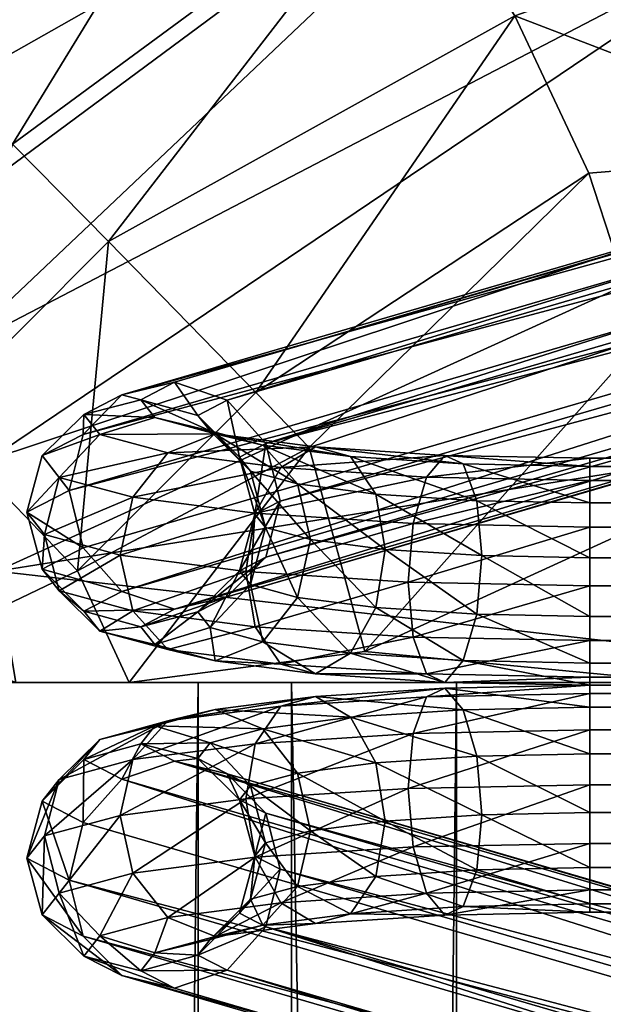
# Model space of a CAD drawing. Header units: inches. Extents: x 0 to 82.5, y -88 to 0.
# Tile 228 of 256: x 59.2 to 60.5, y -25.5 to -23.3. Entities that reach past the tile are written whole.
import ezdxf

# ---------------------------------------------------------------- set-up
doc = ezdxf.new("R2010")
doc.units = ezdxf.units.IN
doc.header["$MEASUREMENT"] = 0
doc.layers.add('AFUCH-3-BSPT', color=4, linetype='Continuous')
doc.layers.add('AFUCH-3-STUP', color=5, linetype='Continuous')

msp = doc.modelspace()

# ---------------------------------------------------------------- meshes
at = {"layer": 'AFUCH-3-BSPT'}
mesh = msp.add_polyface(dxfattribs=at)
corners = [(60.4446, -24.5696, 0.3724), (80.8263, -24.6896, 0.4209), (60.4446, -24.6896, 0.4209), (60.4446, -24.4414, 0.3904), (80.8263, -24.5696, 0.3724), (60.4446, -24.3395, 0.4701), (80.8263, -24.4414, 0.3904), (60.4446, -24.291, 0.59), (80.8263, -24.3395, 0.4701), (60.4446, -24.309, 0.7182), (80.8263, -24.291, 0.59), (60.4446, -24.3887, 0.8202), (80.8263, -24.309, 0.7182), (60.4446, -24.5086, 0.8686), (80.8263, -24.3887, 0.8202), (60.4446, -24.6368, 0.8506), (80.8263, -24.5086, 0.8686), (60.4446, -24.7388, 0.771), (80.8263, -24.6368, 0.8506), (60.4446, -24.7872, 0.651), (80.8263, -24.7388, 0.771), (60.4446, -24.7692, 0.5228), (80.8263, -24.7872, 0.651), (80.8263, -24.7692, 0.5228), (60.2083, -24.5039, 0.9074), (60.1975, -24.3837, 0.8607), (64.4533, -23.0168, 13.0186), (59.7361, -24.259, 1.8758), (64.4234, -22.8909, 13.0186), (59.767, -24.3847, 1.8782), (64.4106, -23.1428, 13.0186), (59.7361, -24.5072, 1.9063), (64.3068, -23.235, 13.0186), (59.6517, -24.5937, 1.9524), (64.1696, -23.2687, 13.0186), (59.5363, -24.6211, 2.0043), (64.0358, -23.235, 13.0186), (59.421, -24.582, 2.048), (63.9414, -23.1428, 13.0186), (59.3365, -24.4868, 2.0719), (59.3056, -24.3612, 2.0694), (64.329, -22.7987, 13.0186), (59.6517, -24.1639, 1.8996), (64.1952, -22.7649, 13.0186), (59.5363, -24.1248, 1.9434), (64.058, -22.7987, 13.0186), (59.421, -24.1522, 1.9952), (63.9542, -22.8909, 13.0186), (59.3365, -24.2387, 2.0414), (63.9115, -23.0168, 13.0186)]
mesh.append_faces([[corners[k] for k in face] for face in [(0, 1, 2), (3, 4, 0), (5, 6, 3), (11, 12, 9), (13, 14, 11), (15, 16, 13), (17, 18, 15), (2, 23, 21), (26, 27, 28), (30, 29, 26), (32, 31, 30), (34, 33, 32), (36, 35, 34), (38, 37, 36), (27, 41, 28)]], dxfattribs={"vtx0": -1})
mesh.append_faces([[corners[k] for k in face] for face in [(35, 33, 34), (37, 35, 36), (26, 47, 30), (28, 45, 26), (49, 30, 47), (38, 32, 49)]], dxfattribs={"vtx0": -1, "vtx1": -1})
mesh.append_faces([[corners[k] for k in face] for face in [(7, 8, 5), (9, 10, 7), (19, 20, 17), (21, 22, 19)]], dxfattribs={"vtx0": -1, "vtx2": -1})
mesh.append_faces([[corners[k] for k in face] for face in [(13, 24, 15), (11, 25, 13), (29, 27, 26), (31, 29, 30), (33, 31, 32), (39, 37, 38), (42, 41, 27), (48, 47, 46), (40, 49, 48), (41, 43, 28), (36, 34, 38)]], dxfattribs={"vtx1": -1})
mesh.append_faces([[corners[k] for k in face] for face in [(44, 43, 42), (46, 45, 44), (45, 47, 26), (43, 45, 28), (32, 30, 49), (34, 32, 38)]], dxfattribs={"vtx1": -1, "vtx2": -1})
mesh.append_faces([[corners[k] for k in face] for face in [(40, 39, 38), (43, 41, 42), (45, 43, 44), (47, 45, 46), (49, 47, 48), (38, 49, 40)]], dxfattribs={"vtx2": -1})
mesh = msp.add_polyface(dxfattribs=at)
corners = [(80.8263, -24.5086, 0.8686), (81.0627, -24.5039, 0.9074), (80.8263, -24.3887, 0.8202), (80.8263, -24.5696, 0.3724), (80.8263, -24.6896, 0.4209), (60.4446, -24.5696, 0.3724), (80.8263, -24.4414, 0.3904), (60.4446, -24.4414, 0.3904), (80.8263, -24.3395, 0.4701), (60.4446, -24.3395, 0.4701), (80.8263, -24.291, 0.59), (60.4446, -24.291, 0.59), (80.8263, -24.309, 0.7182), (60.4446, -24.309, 0.7182), (60.4446, -24.3887, 0.8202), (60.4446, -24.5086, 0.8686), (80.8263, -24.6368, 0.8506), (60.4446, -24.6368, 0.8506), (80.8263, -24.7388, 0.771), (60.4446, -24.7388, 0.771), (80.8263, -24.7872, 0.651), (60.4446, -24.7872, 0.651), (80.8263, -24.7692, 0.5228), (60.4446, -24.7692, 0.5228), (60.4446, -24.6896, 0.4209), (81.9653, -24.3612, 2.0694), (77.3294, -23.1428, 13.0186), (81.9344, -24.4868, 2.0719), (77.3593, -23.0168, 13.0186), (81.9344, -24.2387, 2.0414), (77.3166, -22.8909, 13.0186), (81.8499, -24.1522, 1.9953), (77.2127, -22.7987, 13.0186), (81.7346, -24.1248, 1.9434), (77.0755, -22.7649, 13.0186), (81.6192, -24.1639, 1.8996), (76.9418, -22.7987, 13.0186), (81.5348, -24.259, 1.8758), (76.8473, -22.8909, 13.0186), (76.8174, -23.0168, 13.0186), (81.8499, -24.582, 2.048), (77.2349, -23.235, 13.0186), (81.7346, -24.6211, 2.0043), (77.1012, -23.2687, 13.0186), (81.6192, -24.5937, 1.9524), (76.964, -23.235, 13.0186), (81.5348, -24.5072, 1.9063), (76.8601, -23.1428, 13.0186), (81.5039, -24.3847, 1.8782)]
mesh.append_faces([[corners[k] for k in face] for face in [(25, 26, 27), (29, 28, 25), (31, 30, 29), (37, 36, 35), (26, 40, 27), (38, 34, 36)]], dxfattribs={"vtx0": -1})
mesh.append_faces([[corners[k] for k in face] for face in [(10, 8, 11), (12, 10, 13), (20, 18, 21), (22, 20, 23), (39, 32, 38), (47, 30, 39), (45, 28, 47), (43, 26, 45)]], dxfattribs={"vtx0": -1, "vtx1": -1})
mesh.append_faces([[corners[k] for k in face] for face in [(33, 32, 31), (35, 34, 33), (42, 40, 41), (44, 42, 43)]], dxfattribs={"vtx0": -1, "vtx2": -1})
mesh.append_faces([[corners[k] for k in face] for face in [(0, 1, 2), (3, 4, 5), (6, 3, 7), (8, 6, 9), (2, 12, 14), (0, 2, 15), (16, 0, 17), (18, 16, 19), (4, 22, 24), (28, 26, 25), (30, 28, 29), (32, 30, 31), (34, 32, 33), (36, 34, 35), (38, 36, 37), (41, 40, 26), (43, 42, 41), (45, 44, 43), (47, 46, 45), (39, 48, 47), (41, 26, 43)]], dxfattribs={"vtx1": -1})
mesh.append_faces([[corners[k] for k in face] for face in [(30, 32, 39), (28, 30, 47), (26, 28, 45), (32, 34, 38)]], dxfattribs={"vtx1": -1, "vtx2": -1})
mesh.append_faces([[corners[k] for k in face] for face in [(39, 38, 37), (46, 44, 45), (48, 46, 47), (37, 48, 39)]], dxfattribs={"vtx2": -1})
mesh = msp.add_polyface(dxfattribs=at)
corners = [(59.3056, -24.3612, 2.0694), (59.2132, -24.409, 1.6804), (59.3365, -24.4868, 2.0719), (59.2466, -24.2852, 1.6629), (59.3365, -24.2387, 2.0414), (59.3379, -24.1951, 1.6456), (59.421, -24.1522, 1.9952), (59.4626, -24.1629, 1.6331), (59.5363, -24.1248, 1.9434), (59.5873, -24.1972, 1.6288), (59.4626, -24.6592, 1.6941), (59.5873, -24.627, 1.6816), (59.6517, -24.5937, 1.9524), (59.5363, -24.6211, 2.0043), (59.3379, -24.6249, 1.6984), (59.421, -24.582, 2.048), (59.2466, -24.5333, 1.6934), (59.4934, -24.6981, 1.3768), (59.6142, -24.661, 1.4046), (59.6255, -24.7338, 1.0863), (59.3726, -24.6688, 1.3409), (59.5214, -24.709, 1.0134), (59.2842, -24.5808, 1.3064), (59.4453, -24.6244, 0.9519), (59.7127, -24.6592, 0.6678), (59.2518, -24.4578, 1.2826), (59.4174, -24.5026, 0.9183), (59.6923, -24.5384, 0.6262), (59.2842, -24.3327, 1.2759), (59.4453, -24.3762, 0.9215), (59.7127, -24.4111, 0.6374), (59.3726, -24.239, 1.2881), (59.5214, -24.2792, 0.9607), (59.4934, -24.2019, 1.3159), (59.6255, -24.2375, 1.0254), (59.6142, -24.2312, 1.3519)]
mesh.append_faces([[corners[k] for k in face] for face in [(22, 14, 16), (23, 20, 22), (24, 21, 23), (25, 16, 1), (26, 22, 25), (27, 23, 26), (28, 1, 3), (29, 25, 28), (30, 26, 29), (31, 3, 5), (32, 28, 31)]], dxfattribs={"vtx0": -1})
mesh.append_faces([[corners[k] for k in face] for face in [(17, 11, 10), (19, 18, 17), (20, 10, 14), (21, 17, 20), (33, 5, 7), (34, 31, 33), (35, 7, 9)]], dxfattribs={"vtx0": -1, "vtx1": -1})
mesh.append_faces([[corners[k] for k in face] for face in [(7, 5, 6), (9, 7, 8), (10, 11, 12), (14, 10, 13)]], dxfattribs={"vtx0": -1, "vtx2": -1})
mesh.append_faces([[corners[k] for k in face] for face in [(0, 1, 2), (4, 3, 0), (6, 5, 4), (2, 16, 15), (20, 14, 22), (21, 20, 23), (22, 16, 25), (23, 22, 26), (25, 1, 28), (26, 25, 29), (28, 3, 31), (29, 28, 32)]], dxfattribs={"vtx1": -1})
mesh.append_faces([[corners[k] for k in face] for face in [(8, 7, 6), (13, 10, 12), (15, 14, 13), (18, 11, 17), (17, 10, 20), (19, 17, 21), (31, 5, 33), (32, 31, 34), (33, 7, 35)]], dxfattribs={"vtx1": -1, "vtx2": -1})
mesh.append_faces([[corners[k] for k in face] for face in [(3, 1, 0), (5, 3, 4), (16, 14, 15), (1, 16, 2)]], dxfattribs={"vtx2": -1})
mesh = msp.add_polyface(dxfattribs=at)
corners = [(59.6517, -24.1639, 1.8996), (59.5873, -24.1972, 1.6288), (59.5363, -24.1248, 1.9434), (59.6786, -24.2888, 1.6338), (59.7361, -24.259, 1.8758), (59.712, -24.4131, 1.6468), (59.767, -24.3847, 1.8782), (59.6786, -24.5369, 1.6643), (59.7361, -24.5072, 1.9063), (59.5873, -24.627, 1.6816), (59.6517, -24.5937, 1.9524), (59.7026, -24.5673, 1.4168), (59.735, -24.4422, 1.4101), (59.8056, -24.5951, 1.1902), (59.7295, -24.6921, 1.151), (59.9209, -24.7171, 0.9477), (59.8447, -24.7624, 0.8534), (59.8335, -24.4688, 1.1934), (59.9767, -24.6174, 1.0085), (59.7026, -24.3191, 1.3864), (59.8056, -24.347, 1.1597), (59.6142, -24.661, 1.4046), (59.6255, -24.7338, 1.0863), (59.7685, -24.7412, 0.751), (59.5214, -24.709, 1.0134), (59.7127, -24.6592, 0.6678), (60.0581, -24.6818, 0.4843), (59.4453, -24.6244, 0.9519), (59.6923, -24.5384, 0.6262), (60.0473, -24.5616, 0.4376), (59.4174, -24.5026, 0.9183), (59.7127, -24.4111, 0.6374), (60.0581, -24.4336, 0.4538), (59.7685, -24.3114, 0.6982), (59.4453, -24.3762, 0.9215), (59.5214, -24.2792, 0.9607), (60.0875, -24.3323, 0.5287), (59.8447, -24.2661, 0.7925), (59.6255, -24.2375, 1.0254), (59.7295, -24.2623, 1.0982), (59.4934, -24.2019, 1.3159), (59.6142, -24.2312, 1.3519), (59.9209, -24.2873, 0.8949), (59.9767, -24.3693, 0.9781)]
mesh.append_faces([[corners[k] for k in face] for face in [(13, 12, 11), (15, 13, 14), (18, 17, 13), (12, 3, 5), (17, 19, 12), (11, 5, 7), (21, 7, 9), (14, 11, 21), (26, 23, 25), (29, 25, 28), (32, 28, 31), (33, 34, 35), (36, 31, 33), (1, 19, 41)]], dxfattribs={"vtx0": -1})
mesh.append_faces([[corners[k] for k in face] for face in [(16, 14, 22), (23, 22, 24), (37, 35, 38), (39, 40, 41), (42, 38, 39)]], dxfattribs={"vtx0": -1, "vtx1": -1})
mesh.append_faces([[corners[k] for k in face] for face in [(16, 15, 14)]], dxfattribs={"vtx0": -1, "vtx2": -1})
mesh.append_faces([[corners[k] for k in face] for face in [(4, 3, 0), (6, 5, 4), (8, 7, 6), (10, 9, 8), (19, 3, 12), (20, 19, 17), (11, 7, 21), (23, 24, 25), (25, 27, 28), (28, 30, 31), (31, 34, 33), (39, 41, 20)]], dxfattribs={"vtx1": -1})
mesh.append_faces([[corners[k] for k in face] for face in [(0, 1, 2), (14, 21, 22), (16, 22, 23), (33, 35, 37), (38, 40, 39), (37, 38, 42)]], dxfattribs={"vtx1": -1, "vtx2": -1})
mesh.append_faces([[corners[k] for k in face] for face in [(3, 1, 0), (5, 3, 4), (7, 5, 6), (9, 7, 8), (11, 12, 5), (14, 13, 11), (13, 17, 12), (1, 3, 19), (41, 19, 20), (39, 20, 43)]], dxfattribs={"vtx2": -1})
mesh = msp.add_polyface(dxfattribs=at)
corners = [(60.4446, -24.5696, 0.3724), (60.0473, -24.5616, 0.4376), (60.4446, -24.4414, 0.3904), (60.0581, -24.6818, 0.4843), (60.4446, -24.6896, 0.4209), (60.0875, -24.762, 0.5814), (60.4446, -24.7692, 0.5228), (60.1278, -24.7809, 0.703), (60.4446, -24.7872, 0.651), (60.168, -24.7332, 0.8164), (60.4446, -24.7388, 0.771), (60.1975, -24.6318, 0.8912), (60.4446, -24.6368, 0.8506), (60.2083, -24.5039, 0.9074), (60.1975, -24.3837, 0.8607), (60.4446, -24.5086, 0.8686), (60.168, -24.3034, 0.7636), (60.4446, -24.3887, 0.8202), (60.4446, -24.309, 0.7182), (60.1278, -24.2846, 0.642), (60.4446, -24.291, 0.59), (60.0875, -24.3323, 0.5287), (60.4446, -24.3395, 0.4701), (60.0581, -24.4336, 0.4538), (59.9209, -24.7171, 0.9477), (59.8447, -24.7624, 0.8534), (59.9767, -24.6174, 1.0085), (59.8056, -24.5951, 1.1902), (59.9971, -24.4901, 1.0197), (59.8056, -24.347, 1.1597), (59.8335, -24.4688, 1.1934), (59.9767, -24.3693, 0.9781), (59.7685, -24.7412, 0.751), (59.7127, -24.6592, 0.6678), (59.6923, -24.5384, 0.6262), (59.7127, -24.4111, 0.6374), (59.7685, -24.3114, 0.6982), (59.8447, -24.2661, 0.7925), (59.9209, -24.2873, 0.8949), (59.7295, -24.2623, 1.0982)]
mesh.append_faces([[corners[k] for k in face] for face in [(9, 26, 24), (28, 29, 30), (13, 31, 28), (11, 28, 26)]], dxfattribs={"vtx0": -1})
mesh.append_faces([[corners[k] for k in face] for face in [(7, 24, 25), (5, 25, 32), (19, 36, 37), (16, 37, 38)]], dxfattribs={"vtx0": -1, "vtx1": -1})
mesh.append_faces([[corners[k] for k in face] for face in [(7, 5, 6), (9, 7, 8), (19, 16, 18), (21, 19, 20), (5, 7, 25), (7, 9, 24)]], dxfattribs={"vtx0": -1, "vtx2": -1})
mesh.append_faces([[corners[k] for k in face] for face in [(0, 1, 2), (4, 3, 0), (6, 5, 4), (12, 11, 10), (18, 16, 17), (2, 23, 22), (31, 29, 28), (14, 31, 13), (5, 32, 3), (3, 33, 1), (1, 34, 23), (23, 35, 21), (31, 14, 38), (38, 39, 31)]], dxfattribs={"vtx1": -1})
mesh.append_faces([[corners[k] for k in face] for face in [(8, 7, 6), (10, 9, 8), (20, 19, 18), (22, 21, 20), (21, 36, 19), (19, 37, 16)]], dxfattribs={"vtx1": -1, "vtx2": -1})
mesh.append_faces([[corners[k] for k in face] for face in [(3, 1, 0), (5, 3, 4), (11, 9, 10), (13, 11, 12), (14, 13, 15), (16, 14, 17), (23, 21, 22), (1, 23, 2), (24, 26, 27), (26, 28, 30), (9, 11, 26), (11, 13, 28), (14, 16, 38)]], dxfattribs={"vtx2": -1})
mesh = msp.add_polyface(dxfattribs=at)
corners = [(60.4446, -25.0656, 0.8686), (60.2083, -25.0704, 0.9074), (60.4446, -25.1856, 0.8202), (60.1975, -25.1906, 0.8607), (60.4446, -25.2653, 0.7182), (60.4446, -25.0047, 0.3724), (60.4446, -24.8847, 0.4209), (80.8263, -25.0047, 0.3724), (60.4446, -25.1329, 0.3904), (80.8263, -25.1329, 0.3904), (60.4446, -25.2348, 0.4701), (80.8263, -25.2348, 0.4701), (60.4446, -25.2833, 0.59), (80.8263, -25.2833, 0.59), (80.8263, -25.2653, 0.7182), (80.8263, -25.1856, 0.8202), (80.8263, -25.0656, 0.8686), (60.4446, -24.9375, 0.8506), (80.8263, -24.9375, 0.8506), (60.4446, -24.8355, 0.771), (80.8263, -24.8355, 0.771), (60.4446, -24.787, 0.651), (80.8263, -24.787, 0.651), (60.4446, -24.805, 0.5228), (80.8263, -24.805, 0.5228), (80.8263, -24.8847, 0.4209), (59.3056, -25.2131, 2.0694), (63.9415, -26.4315, 13.0186), (59.3365, -25.0874, 2.0719), (63.9117, -26.5575, 13.0186), (59.3365, -25.3356, 2.0414), (63.9544, -26.6834, 13.0186), (59.421, -25.4221, 1.9953), (64.0582, -26.7756, 13.0186), (59.5363, -25.4495, 1.9434), (64.1954, -26.8093, 13.0186), (59.6517, -25.4104, 1.8996), (64.3291, -26.7756, 13.0186), (59.7361, -25.3152, 1.8758), (64.4236, -26.6834, 13.0186), (64.4535, -26.5575, 13.0186), (59.421, -24.9923, 2.048), (64.036, -26.3393, 13.0186), (59.5363, -24.9532, 2.0043), (64.1698, -26.3056, 13.0186), (59.6517, -24.9806, 1.9524), (64.3069, -26.3393, 13.0186), (59.7361, -25.0671, 1.9063), (64.4108, -26.4315, 13.0186), (59.767, -25.1896, 1.8782)]
mesh.append_faces([[corners[k] for k in face] for face in [(26, 27, 28), (30, 29, 26), (32, 31, 30), (38, 37, 36), (27, 41, 28), (39, 35, 37)]], dxfattribs={"vtx0": -1})
mesh.append_faces([[corners[k] for k in face] for face in [(12, 10, 13), (4, 12, 14), (21, 19, 22), (23, 21, 24), (40, 33, 39), (48, 31, 40), (46, 29, 48), (44, 27, 46)]], dxfattribs={"vtx0": -1, "vtx1": -1})
mesh.append_faces([[corners[k] for k in face] for face in [(34, 33, 32), (36, 35, 34), (43, 41, 42), (45, 43, 44)]], dxfattribs={"vtx0": -1, "vtx2": -1})
mesh.append_faces([[corners[k] for k in face] for face in [(0, 1, 2), (2, 3, 4), (5, 6, 7), (8, 5, 9), (10, 8, 11), (2, 4, 15), (0, 2, 16), (17, 0, 18), (19, 17, 20), (6, 23, 25), (29, 27, 26), (31, 29, 30), (33, 31, 32), (35, 33, 34), (37, 35, 36), (39, 37, 38), (42, 41, 27), (44, 43, 42), (46, 45, 44), (48, 47, 46), (40, 49, 48), (42, 27, 44)]], dxfattribs={"vtx1": -1})
mesh.append_faces([[corners[k] for k in face] for face in [(31, 33, 40), (29, 31, 48), (27, 29, 46), (33, 35, 39)]], dxfattribs={"vtx1": -1, "vtx2": -1})
mesh.append_faces([[corners[k] for k in face] for face in [(40, 39, 38), (47, 45, 46), (49, 47, 48), (38, 49, 40)]], dxfattribs={"vtx2": -1})
mesh = msp.add_polyface(dxfattribs=at)
corners = [(60.1975, -24.9425, 0.8912), (60.2083, -25.0704, 0.9074), (60.4446, -25.0656, 0.8686), (60.4446, -24.9375, 0.8506), (60.168, -24.8411, 0.8164), (60.4446, -24.8355, 0.771), (60.1278, -24.7934, 0.703), (60.4446, -24.787, 0.651), (60.0875, -24.8122, 0.5814), (60.4446, -24.805, 0.5228), (60.0581, -24.8925, 0.4843), (60.4446, -24.8847, 0.4209), (60.0473, -25.0127, 0.4376), (60.4446, -25.0047, 0.3724), (60.0581, -25.1406, 0.4538), (60.4446, -25.1329, 0.3904), (60.0875, -25.242, 0.5287), (60.4446, -25.2348, 0.4701), (60.1278, -25.2897, 0.642), (60.4446, -25.2833, 0.59), (60.168, -25.2709, 0.7636), (60.4446, -25.2653, 0.7182), (60.1975, -25.1906, 0.8607), (60.4446, -25.1856, 0.8202), (59.9209, -25.287, 0.8949), (59.8447, -25.3082, 0.7925), (59.9766, -25.205, 0.9781), (59.8056, -25.2273, 1.1597), (59.9971, -25.0842, 1.0197), (59.8056, -24.9792, 1.1902), (59.8335, -25.1055, 1.1934), (59.9766, -24.9569, 1.0085), (59.7685, -25.2628, 0.6982), (59.7127, -25.1632, 0.6374), (59.6923, -25.0359, 0.6262), (59.7127, -24.915, 0.6678), (59.7685, -24.8331, 0.751), (59.8447, -24.8119, 0.8534), (59.9209, -24.8572, 0.9477), (59.7295, -24.8822, 1.151)]
mesh.append_faces([[corners[k] for k in face] for face in [(20, 26, 24), (28, 29, 30), (1, 31, 28), (22, 28, 26)]], dxfattribs={"vtx0": -1})
mesh.append_faces([[corners[k] for k in face] for face in [(18, 24, 25), (16, 25, 32), (6, 36, 37), (4, 37, 38)]], dxfattribs={"vtx0": -1, "vtx1": -1})
mesh.append_faces([[corners[k] for k in face] for face in [(6, 4, 5), (8, 6, 7), (18, 16, 17), (20, 18, 19), (16, 18, 25), (18, 20, 24)]], dxfattribs={"vtx0": -1, "vtx2": -1})
mesh.append_faces([[corners[k] for k in face] for face in [(3, 0, 2), (5, 4, 3), (11, 10, 9), (13, 12, 11), (15, 14, 13), (17, 16, 15), (31, 29, 28), (0, 31, 1), (16, 32, 14), (14, 33, 12), (12, 34, 10), (10, 35, 8), (31, 0, 38), (38, 39, 31)]], dxfattribs={"vtx1": -1})
mesh.append_faces([[corners[k] for k in face] for face in [(7, 6, 5), (9, 8, 7), (19, 18, 17), (21, 20, 19), (8, 36, 6), (6, 37, 4)]], dxfattribs={"vtx1": -1, "vtx2": -1})
mesh.append_faces([[corners[k] for k in face] for face in [(0, 1, 2), (4, 0, 3), (10, 8, 9), (12, 10, 11), (14, 12, 13), (16, 14, 15), (22, 20, 21), (1, 22, 23), (24, 26, 27), (26, 28, 30), (20, 22, 26), (22, 1, 28), (0, 4, 38)]], dxfattribs={"vtx2": -1})
mesh = msp.add_polyface(dxfattribs=at)
corners = [(80.8263, -25.0047, 0.3724), (60.4446, -24.8847, 0.4209), (80.8263, -24.8847, 0.4209), (80.8263, -25.1329, 0.3904), (60.4446, -25.0047, 0.3724), (80.8263, -25.2348, 0.4701), (60.4446, -25.1329, 0.3904), (80.8263, -25.2833, 0.59), (60.4446, -25.2348, 0.4701), (80.8263, -25.2653, 0.7182), (60.4446, -25.2833, 0.59), (80.8263, -25.1856, 0.8202), (60.4446, -25.2653, 0.7182), (80.8263, -25.0656, 0.8686), (60.4446, -25.1856, 0.8202), (80.8263, -24.9375, 0.8506), (60.4446, -25.0656, 0.8686), (80.8263, -24.8355, 0.771), (60.4446, -24.9375, 0.8506), (80.8263, -24.787, 0.651), (60.4446, -24.8355, 0.771), (80.8263, -24.805, 0.5228), (60.4446, -24.787, 0.651), (60.4446, -24.805, 0.5228), (81.0627, -25.0704, 0.9074), (76.8176, -26.5575, 13.0186), (81.5348, -25.3152, 1.8758), (76.8475, -26.6834, 13.0186), (81.5039, -25.1896, 1.8782), (76.8603, -26.4315, 13.0186), (81.5348, -25.0671, 1.9063), (76.9642, -26.3393, 13.0186), (81.6192, -24.9806, 1.9524), (77.1013, -26.3056, 13.0186), (81.7346, -24.9532, 2.0043), (77.2351, -26.3393, 13.0186), (81.8499, -24.9923, 2.048), (77.3296, -26.4315, 13.0186), (81.9344, -25.0874, 2.0719), (81.9653, -25.2131, 2.0694), (76.942, -26.7756, 13.0186), (81.6192, -25.4104, 1.8996), (77.0757, -26.8093, 13.0186), (81.7346, -25.4495, 1.9434), (77.2129, -26.7756, 13.0186), (81.8499, -25.4221, 1.9952), (77.3167, -26.6834, 13.0186), (81.9344, -25.3356, 2.0414), (77.3594, -26.5575, 13.0186)]
mesh.append_faces([[corners[k] for k in face] for face in [(0, 1, 2), (3, 4, 0), (5, 6, 3), (11, 12, 9), (13, 14, 11), (15, 16, 13), (17, 18, 15), (2, 23, 21), (25, 26, 27), (29, 28, 25), (31, 30, 29), (33, 32, 31), (35, 34, 33), (37, 36, 35), (26, 40, 27)]], dxfattribs={"vtx0": -1})
mesh.append_faces([[corners[k] for k in face] for face in [(34, 32, 33), (36, 34, 35), (25, 46, 29), (27, 44, 25), (48, 29, 46), (37, 31, 48)]], dxfattribs={"vtx0": -1, "vtx1": -1})
mesh.append_faces([[corners[k] for k in face] for face in [(7, 8, 5), (9, 10, 7), (19, 20, 17), (21, 22, 19)]], dxfattribs={"vtx0": -1, "vtx2": -1})
mesh.append_faces([[corners[k] for k in face] for face in [(13, 24, 15), (28, 26, 25), (30, 28, 29), (32, 30, 31), (38, 36, 37), (41, 40, 26), (47, 46, 45), (39, 48, 47), (40, 42, 27), (35, 33, 37)]], dxfattribs={"vtx1": -1})
mesh.append_faces([[corners[k] for k in face] for face in [(43, 42, 41), (45, 44, 43), (44, 46, 25), (42, 44, 27), (31, 29, 48), (33, 31, 37)]], dxfattribs={"vtx1": -1, "vtx2": -1})
mesh.append_faces([[corners[k] for k in face] for face in [(39, 38, 37), (42, 40, 41), (44, 42, 43), (46, 44, 45), (48, 46, 47), (37, 48, 39)]], dxfattribs={"vtx2": -1})
mesh = msp.add_polyface(dxfattribs=at)
corners = [(59.6517, -24.9806, 1.9524), (59.5873, -24.9473, 1.6816), (59.5363, -24.9532, 2.0043), (59.6786, -25.0374, 1.6643), (59.7361, -25.0671, 1.9063), (59.712, -25.1612, 1.6468), (59.767, -25.1896, 1.8782), (59.6786, -25.2855, 1.6338), (59.7361, -25.3152, 1.8758), (59.5873, -25.3771, 1.6288), (59.6517, -25.4104, 1.8996), (59.7026, -25.2551, 1.3864), (59.735, -25.1321, 1.4101), (59.8056, -25.2273, 1.1597), (59.7295, -25.312, 1.0982), (59.9209, -25.287, 0.8949), (59.8447, -25.3082, 0.7925), (59.8335, -25.1055, 1.1934), (59.9766, -25.205, 0.9781), (59.7026, -25.007, 1.4168), (59.8056, -24.9792, 1.1902), (59.6142, -25.3431, 1.3519), (59.6254, -25.3368, 1.0254), (59.7685, -25.2628, 0.6982), (59.5214, -25.2951, 0.9607), (59.7127, -25.1632, 0.6374), (60.0581, -25.1406, 0.4538), (59.4453, -25.1981, 0.9215), (59.6923, -25.0359, 0.6262), (60.0473, -25.0127, 0.4376), (59.4174, -25.0717, 0.9183), (59.7127, -24.915, 0.6678), (60.0581, -24.8925, 0.4843), (59.7685, -24.8331, 0.751), (59.4453, -24.9499, 0.9519), (59.5214, -24.8653, 1.0134), (60.0875, -24.8122, 0.5814), (59.8447, -24.8119, 0.8534), (59.6254, -24.8405, 1.0863), (59.7295, -24.8822, 1.151), (59.4934, -24.8762, 1.3768), (59.6142, -24.9133, 1.4046), (59.9209, -24.8572, 0.9477), (59.9766, -24.9569, 1.0085)]
mesh.append_faces([[corners[k] for k in face] for face in [(13, 12, 11), (15, 13, 14), (18, 17, 13), (12, 3, 5), (17, 19, 12), (11, 5, 7), (21, 7, 9), (14, 11, 21), (26, 23, 25), (29, 25, 28), (32, 28, 31), (33, 34, 35), (36, 31, 33), (1, 19, 41)]], dxfattribs={"vtx0": -1})
mesh.append_faces([[corners[k] for k in face] for face in [(16, 14, 22), (23, 22, 24), (37, 35, 38), (39, 40, 41), (42, 38, 39)]], dxfattribs={"vtx0": -1, "vtx1": -1})
mesh.append_faces([[corners[k] for k in face] for face in [(16, 15, 14)]], dxfattribs={"vtx0": -1, "vtx2": -1})
mesh.append_faces([[corners[k] for k in face] for face in [(4, 3, 0), (6, 5, 4), (8, 7, 6), (10, 9, 8), (19, 3, 12), (20, 19, 17), (11, 7, 21), (23, 24, 25), (25, 27, 28), (28, 30, 31), (31, 34, 33), (39, 41, 20)]], dxfattribs={"vtx1": -1})
mesh.append_faces([[corners[k] for k in face] for face in [(0, 1, 2), (14, 21, 22), (16, 22, 23), (33, 35, 37), (38, 40, 39), (37, 38, 42)]], dxfattribs={"vtx1": -1, "vtx2": -1})
mesh.append_faces([[corners[k] for k in face] for face in [(3, 1, 0), (5, 3, 4), (7, 5, 6), (9, 7, 8), (11, 12, 5), (14, 13, 11), (13, 17, 12), (1, 3, 19), (41, 19, 20), (39, 20, 43)]], dxfattribs={"vtx2": -1})
mesh = msp.add_polyface(dxfattribs=at)
corners = [(59.3056, -25.2131, 2.0694), (59.2132, -25.1653, 1.6804), (59.3365, -25.3356, 2.0414), (59.2466, -25.041, 1.6934), (59.3365, -25.0874, 2.0719), (59.3379, -24.9494, 1.6984), (59.421, -24.9923, 2.048), (59.4626, -24.9151, 1.6941), (59.5363, -24.9532, 2.0043), (59.5873, -24.9473, 1.6816), (59.4626, -25.4114, 1.6332), (59.5873, -25.3771, 1.6288), (59.6517, -25.4104, 1.8996), (59.5363, -25.4495, 1.9434), (59.3379, -25.3792, 1.6456), (59.421, -25.4221, 1.9953), (59.2466, -25.2891, 1.663), (59.4934, -25.3724, 1.3159), (59.6142, -25.3431, 1.3519), (59.6254, -25.3368, 1.0254), (59.3726, -25.3353, 1.2881), (59.5214, -25.2951, 0.9607), (59.2842, -25.2416, 1.2759), (59.4453, -25.1981, 0.9215), (59.7127, -25.1632, 0.6374), (59.2518, -25.1165, 1.2826), (59.4174, -25.0717, 0.9183), (59.6923, -25.0359, 0.6262), (59.2842, -24.9934, 1.3064), (59.4453, -24.9499, 0.9519), (59.7127, -24.915, 0.6678), (59.3726, -24.9055, 1.3409), (59.5214, -24.8653, 1.0134), (59.4934, -24.8762, 1.3768), (59.6254, -24.8405, 1.0863), (59.6142, -24.9133, 1.4046)]
mesh.append_faces([[corners[k] for k in face] for face in [(22, 14, 16), (23, 20, 22), (24, 21, 23), (25, 16, 1), (26, 22, 25), (27, 23, 26), (28, 1, 3), (29, 25, 28), (30, 26, 29), (31, 3, 5), (32, 28, 31)]], dxfattribs={"vtx0": -1})
mesh.append_faces([[corners[k] for k in face] for face in [(17, 11, 10), (19, 18, 17), (20, 10, 14), (21, 17, 20), (33, 5, 7), (34, 31, 33), (35, 7, 9)]], dxfattribs={"vtx0": -1, "vtx1": -1})
mesh.append_faces([[corners[k] for k in face] for face in [(7, 5, 6), (9, 7, 8), (10, 11, 12), (14, 10, 13)]], dxfattribs={"vtx0": -1, "vtx2": -1})
mesh.append_faces([[corners[k] for k in face] for face in [(0, 1, 2), (4, 3, 0), (6, 5, 4), (2, 16, 15), (20, 14, 22), (21, 20, 23), (22, 16, 25), (23, 22, 26), (25, 1, 28), (26, 25, 29), (28, 3, 31), (29, 28, 32)]], dxfattribs={"vtx1": -1})
mesh.append_faces([[corners[k] for k in face] for face in [(8, 7, 6), (13, 10, 12), (15, 14, 13), (18, 11, 17), (17, 10, 20), (19, 17, 21), (31, 5, 33), (32, 31, 34), (33, 7, 35)]], dxfattribs={"vtx1": -1, "vtx2": -1})
mesh.append_faces([[corners[k] for k in face] for face in [(3, 1, 0), (5, 3, 4), (16, 14, 15), (1, 16, 2)]], dxfattribs={"vtx2": -1})
at = {"layer": 'AFUCH-3-STUP'}
mesh = msp.add_polyface(dxfattribs=at)
corners = [(59.0893, -22.1321, 16.943), (58.4986, -22.9255, 16.7766), (59.4483, -22.3628, 16.9436), (58.8158, -21.2685, 13.1864), (58.3929, -23.1166, 13.7792), (58.2061, -23.0585, 13.7839), (58.1486, -22.585, 16.8134), (57.6313, -22.9731, 16.7247), (57.6313, -21.7555, 16.9416), (57.6313, -23.0583, 13.8134), (59.804, -21.8261, 13.1985), (58.782, -23.6308, 13.8442), (58.6387, -23.4, 13.8178), (58.8416, -23.2635, 16.7575), (57.8224, -23.0334, 13.8022), (58.0313, -21.1088, 13.191), (58.124, -22.8683, 16.7601), (57.6313, -23.4335, 16.6224), (58.1104, -23.3137, 16.6693), (57.7038, -22.4645, 16.8234), (58.3431, -23.081, 16.735), (58.4551, -23.65, 16.6369), (59.1851, -21.4249, 13.1888), (58.5606, -23.1924, 13.7759), (57.7746, -23.4979, 13.9551), (57.6313, -23.5875, 13.9889), (57.6313, -23.2252, 16.6706), (58.3401, -23.8039, 13.9841), (58.0151, -23.029, 13.7909), (58.4287, -21.1603, 13.1866), (58.0596, -23.4981, 13.9345), (57.9174, -23.4858, 13.9432), (58.2008, -23.5314, 13.9275)]
mesh.append_faces([[corners[k] for k in face] for face in [(25, 7, 9)]], dxfattribs={"vtx0": -1, "vtx1": -1})
mesh.append_faces([[corners[k] for k in face] for face in [(0, 1, 2), (3, 4, 5), (6, 1, 0), (7, 8, 9), (10, 11, 12), (13, 2, 1), (14, 9, 15), (16, 17, 18), (19, 7, 6), (13, 20, 21), (22, 23, 4), (21, 20, 18), (20, 16, 18), (24, 9, 14), (26, 16, 6), (20, 6, 16), (10, 12, 23), (23, 12, 27), (5, 28, 29), (28, 30, 31), (13, 1, 20), (1, 6, 20), (31, 24, 14), (14, 28, 31), (28, 5, 30), (30, 5, 32), (32, 5, 4), (4, 23, 32)]], dxfattribs={"vtx0": -1, "vtx1": -1, "vtx2": -1})
mesh.append_faces([[corners[k] for k in face] for face in [(7, 26, 6), (26, 7, 25), (25, 9, 24), (26, 17, 16), (17, 26, 25)]], dxfattribs={"vtx1": -1, "vtx2": -1})
mesh = msp.add_polyface(dxfattribs=at)
corners = [(59.182, -23.6041, 16.7585), (59.7711, -22.6422, 16.9438), (58.8416, -23.2635, 16.7575), (60.9158, -23.0895, 13.1901), (59.0586, -24.0564, 13.8529), (60.5867, -22.6089, 13.1985), (60.0503, -22.965, 16.9436), (59.0128, -23.7742, 13.8178), (61.1287, -22.9782, 13.1426), (61.0074, -22.3281, 17.104), (60.322, -22.0909, 17.0557), (60.2807, -23.3236, 16.943), (60.4424, -23.6676, 16.9424), (61.0481, -23.6178, 17.0284), (60.8701, -22.399, 13.1347), (60.3912, -22.0217, 13.1469), (60.2309, -22.1819, 13.1964), (58.782, -23.6308, 13.8442), (59.804, -21.8261, 13.1985), (61.3808, -23.5489, 13.1411), (61.154, -23.6248, 13.1863), (61.3427, -22.9484, 17.0998), (59.4483, -22.3628, 16.9436), (61.3735, -22.8507, 13.125), (59.3921, -23.817, 16.7693), (61.506, -23.3755, 17.0977), (60.5992, -21.8137, 13.1254), (61.3777, -22.0626, 17.1565), (61.713, -22.7666, 17.1477), (61.6436, -23.462, 13.1247), (61.2915, -22.0871, 13.1191), (61.2915, -22.0871, 13.1191), (61.5285, -24.1571, 13.1413), (61.8715, -23.2417, 17.1432), (61.6728, -24.1341, 13.13), (61.3104, -23.8168, 17.0557)]
mesh.append_faces([[corners[k] for k in face] for face in [(3, 4, 5), (5, 8, 3), (16, 17, 18)]], dxfattribs={"vtx0": -1, "vtx1": -1})
mesh.append_faces([[corners[k] for k in face] for face in [(0, 1, 2), (6, 1, 0), (5, 4, 7), (6, 9, 10), (11, 12, 13), (14, 5, 15), (8, 19, 20), (6, 21, 9), (1, 22, 2), (21, 11, 13), (8, 23, 19), (11, 6, 24), (6, 11, 21), (21, 13, 25), (14, 26, 23), (22, 1, 10), (10, 1, 6), (17, 5, 7), (23, 8, 14), (14, 8, 5), (24, 6, 0), (27, 21, 28), (29, 30, 31), (9, 21, 27), (23, 32, 19), (33, 21, 25), (23, 30, 29), (34, 23, 29), (25, 13, 35)]], dxfattribs={"vtx0": -1, "vtx1": -1, "vtx2": -1})
mesh.append_faces([[corners[k] for k in face] for face in [(8, 20, 3)]], dxfattribs={"vtx0": -1, "vtx2": -1})
mesh.append_faces([[corners[k] for k in face] for face in [(16, 5, 17)]], dxfattribs={"vtx1": -1, "vtx2": -1})
mesh = msp.add_polyface(dxfattribs=at)
corners = [(60.6574, -24.7815, 16.9416), (61.2776, -24.7815, 13.2054), (60.6574, -24.7815, 16.9416), (59.9525, -24.7134, 16.8242), (60.5605, -24.0289, 16.942), (59.8307, -24.2672, 16.8138), (61.3104, -23.8168, 17.0557), (60.633, -24.4022, 16.9417), (61.4047, -24.2954, 17.0557), (59.3243, -24.5368, 16.7046), (59.4368, -24.7815, 16.7241), (60.4424, -23.6676, 16.9424), (61.0481, -23.6178, 17.0284), (59.1473, -24.5379, 13.8741), (59.1894, -24.7815, 13.8667), (61.2877, -24.1964, 13.1883), (61.154, -23.6248, 13.1863), (61.3808, -23.5489, 13.1411), (60.2807, -23.3236, 16.943), (59.3921, -23.817, 16.7693), (59.7142, -24.1469, 16.7994), (61.5285, -24.1571, 13.1413), (61.6554, -24.7815, 13.1344), (61.3735, -22.8507, 13.125), (61.6728, -24.1341, 13.13), (59.1299, -24.2946, 13.8612), (60.9158, -23.0895, 13.1901), (59.0586, -24.0564, 13.8529), (59.0044, -24.2047, 16.6573), (62.0664, -24.2613, 17.1385), (59.182, -23.6041, 16.7585), (61.4365, -24.7815, 17.0557)]
mesh.append_faces([[corners[k] for k in face] for face in [(15, 13, 16), (15, 22, 1)]], dxfattribs={"vtx0": -1, "vtx1": -1})
mesh.append_faces([[corners[k] for k in face] for face in [(0, 1, 2), (3, 4, 5), (6, 7, 8), (9, 10, 5), (11, 4, 12), (13, 1, 14), (18, 19, 20), (7, 0, 8), (0, 7, 3), (21, 22, 15), (20, 19, 9), (21, 23, 24), (12, 4, 7), (7, 4, 3), (11, 18, 20), (4, 11, 5), (26, 25, 27), (19, 28, 9), (29, 6, 8), (5, 10, 3), (10, 0, 3), (16, 13, 25), (19, 30, 28), (17, 21, 15), (8, 0, 31), (20, 9, 5), (5, 11, 20), (12, 7, 6)]], dxfattribs={"vtx0": -1, "vtx1": -1, "vtx2": -1})
mesh.append_faces([[corners[k] for k in face] for face in [(17, 15, 16), (25, 26, 16)]], dxfattribs={"vtx0": -1, "vtx2": -1})
mesh.append_faces([[corners[k] for k in face] for face in [(15, 1, 13)]], dxfattribs={"vtx1": -1, "vtx2": -1})
mesh = msp.add_polyface(dxfattribs=at)
corners = [(58.334, -24.4933, 16.4678), (58.0904, -24.5472, 16.3908), (58.6888, -24.7815, 16.5484), (58.6889, -24.2469, 13.992), (58.4729, -24.3575, 14.081), (58.609, -24.0727, 13.9841), (59.3243, -24.5368, 16.7046), (58.8134, -24.7815, 16.5813), (59.4368, -24.7815, 16.7241), (58.7257, -24.6016, 14.019), (58.672, -24.7815, 14.0441), (58.4819, -24.6372, 14.1127), (59.0044, -24.2047, 16.6573), (58.649, -24.5016, 16.548), (58.2414, -24.3441, 14.1599), (58.3292, -24.0837, 14.0643), (58.2184, -24.7815, 14.238), (58.5513, -24.2661, 16.5477), (58.7954, -23.9908, 16.6386), (58.377, -24.0358, 16.5476), (58.7264, -24.4245, 14.0037), (58.4914, -24.4988, 14.0954), (58.2744, -24.5663, 14.192), (59.1473, -24.5379, 13.8741), (59.1894, -24.7815, 13.8667), (59.0586, -24.0564, 13.8529), (59.1299, -24.2946, 13.8612), (58.2481, -24.3895, 16.4606), (59.0128, -23.7742, 13.8178), (58.4965, -23.9164, 13.9786)]
mesh.append_faces([[corners[k] for k in face] for face in [(0, 1, 2), (3, 4, 5), (6, 7, 8), (9, 10, 11), (12, 13, 7), (5, 14, 15), (5, 4, 14), (10, 16, 11), (17, 18, 19), (12, 18, 17), (20, 9, 21), (6, 12, 7), (22, 14, 4), (21, 9, 11), (23, 24, 9), (25, 26, 20), (5, 25, 3), (13, 12, 17), (13, 0, 2), (24, 10, 9), (17, 19, 27), (3, 20, 21), (25, 20, 3), (26, 9, 20), (26, 23, 9), (17, 0, 13), (17, 27, 0), (28, 25, 5), (11, 16, 22), (11, 22, 21), (29, 5, 15), (21, 4, 3), (21, 22, 4), (7, 13, 2)]], dxfattribs={"vtx0": -1, "vtx1": -1, "vtx2": -1})
mesh = msp.add_polyface(dxfattribs=at)
corners = [(61.5332, -76.234, 13.176), (61.5332, -24.7813, 13.176), (61.8556, -24.7813, 13.1465), (61.8556, -76.234, 13.1465), (62.2108, -24.7813, 13.1354), (62.2108, -76.234, 13.1354), (62.6271, -24.7813, 13.131), (62.6271, -76.234, 13.131), (63.0876, -24.7813, 13.1314), (63.0876, -76.234, 13.1314), (63.5642, -24.7813, 13.1318), (62.849, -76.234, 17.2254), (62.849, -24.7813, 17.2254), (61.8049, -24.7813, 17.1168), (61.8049, -76.234, 17.1168), (60.7551, -24.7813, 16.9691), (60.7551, -76.234, 16.9691), (59.7919, -24.7813, 16.8015), (59.7919, -76.234, 16.8015), (59.0189, -24.7813, 16.6375), (59.0189, -76.234, 16.6375), (58.4703, -24.7813, 16.4866), (58.4703, -76.234, 16.4866), (58.1135, -24.7813, 16.3426), (58.1135, -76.234, 16.3426), (57.8907, -24.7813, 16.1887), (57.8907, -76.234, 16.1887), (57.7573, -24.7813, 15.9895), (57.7573, -76.234, 15.9895), (57.7016, -24.7813, 15.7261), (57.7016, -76.234, 15.7261), (57.6799, -24.7813, 15.4029), (57.6799, -76.234, 15.4029), (57.6991, -24.7813, 15.0677), (57.6991, -76.234, 15.0677), (57.7602, -24.7813, 14.7741), (57.7602, -76.234, 14.7741), (57.8912, -24.7813, 14.538), (57.8912, -76.234, 14.538), (58.1208, -24.7813, 14.3437), (58.1208, -76.234, 14.3437), (58.4976, -24.7813, 14.1531), (58.4976, -76.234, 14.1531), (59.0181, -24.7813, 13.9674), (59.0181, -76.234, 13.9674), (59.5877, -24.7813, 13.7839), (59.5877, -76.234, 13.7839), (60.1528, -24.7813, 13.6018), (60.1528, -76.234, 13.6018), (60.6925, -24.7813, 13.4279), (60.6925, -76.234, 13.4279), (61.1633, -24.7813, 13.2762), (61.1633, -76.234, 13.2762)]
mesh.append_faces([[corners[k] for k in face] for face in [(0, 1, 2), (5, 4, 6), (7, 6, 8), (9, 8, 10), (11, 12, 13), (14, 13, 15), (16, 15, 17), (18, 17, 19), (20, 19, 21), (22, 21, 23), (29, 30, 28), (30, 29, 31), (31, 32, 30), (32, 31, 33), (33, 34, 32), (34, 33, 35), (41, 42, 40), (42, 41, 43), (43, 44, 42), (44, 43, 45), (45, 46, 44), (46, 45, 47), (47, 48, 46), (48, 47, 49), (49, 50, 48), (50, 49, 51), (1, 0, 52)]], dxfattribs={"vtx0": -1, "vtx1": -1, "vtx2": -1})
mesh.append_faces([[corners[k] for k in face] for face in [(3, 2, 4), (24, 23, 25), (26, 25, 27), (27, 28, 26), (28, 27, 29), (35, 36, 34), (36, 35, 37), (37, 38, 36), (38, 37, 39), (39, 40, 38), (40, 39, 41), (51, 52, 50), (52, 51, 1)]], dxfattribs={"vtx1": -1, "vtx2": -1})
mesh = msp.add_polyface(dxfattribs=at)
corners = [(61.8556, -24.7813, 13.1465), (61.8556, -76.234, 13.1465), (61.5332, -76.234, 13.176), (62.2108, -24.7813, 13.1354), (62.2108, -76.234, 13.1354), (62.6271, -24.7813, 13.131), (62.6271, -76.234, 13.131), (63.0876, -24.7813, 13.1314), (63.0876, -76.234, 13.1314), (63.5642, -24.7813, 13.1318), (63.5642, -76.234, 13.1318), (64.0437, -24.7813, 13.1322), (64.0437, -76.234, 13.1322), (64.5234, -24.7813, 13.1326), (64.5234, -76.234, 13.1326), (71.7191, -24.7813, 13.1386), (71.7191, -76.234, 13.1386), (71.2394, -76.234, 13.1382), (71.2394, -24.7813, 13.1382), (70.7597, -76.234, 13.1378), (70.7597, -24.7813, 13.1378), (70.2801, -76.234, 13.1374), (70.2801, -24.7813, 13.1374), (69.8005, -76.234, 13.137), (69.8005, -24.7813, 13.137), (69.3208, -76.234, 13.1366), (69.3208, -24.7813, 13.1366), (68.8412, -76.234, 13.1362), (68.8412, -24.7813, 13.1362), (68.3615, -76.234, 13.1358), (68.3615, -24.7813, 13.1358), (67.8818, -76.234, 13.1354), (67.8818, -24.7813, 13.1354), (67.402, -76.234, 13.135), (67.402, -24.7813, 13.135), (66.9222, -76.234, 13.1346), (66.9222, -24.7813, 13.1346), (66.4425, -76.234, 13.1342), (66.4425, -24.7813, 13.1342), (65.9627, -76.234, 13.1338), (65.9627, -24.7813, 13.1338), (65.483, -76.234, 13.1334), (65.483, -24.7813, 13.1334), (65.0032, -76.234, 13.133), (65.0032, -24.7813, 13.133), (71.2094, -24.7813, 17.3657), (71.2094, -76.234, 17.3657), (71.9217, -76.234, 17.3256), (70.4823, -24.7813, 17.395), (70.4823, -76.234, 17.395), (69.7443, -24.7813, 17.4183), (69.7443, -76.234, 17.4183), (68.9912, -24.7813, 17.4304), (68.9912, -76.234, 17.4304), (68.2197, -24.7813, 17.4369), (68.2197, -76.234, 17.4369), (67.4201, -24.7813, 17.4397), (67.4201, -76.234, 17.4397), (66.5849, -24.7813, 17.42), (66.5849, -76.234, 17.42), (65.7156, -24.7813, 17.3994), (65.7156, -76.234, 17.3994), (64.8053, -24.7813, 17.3626), (64.8053, -76.234, 17.3626), (63.8503, -24.7813, 17.3057), (63.8503, -76.234, 17.3057), (62.849, -24.7813, 17.2254), (62.849, -76.234, 17.2254), (61.8049, -24.7813, 17.1168), (61.8049, -76.234, 17.1168), (60.7551, -24.7813, 16.9691), (60.7551, -76.234, 16.9691), (59.7919, -24.7813, 16.8015), (59.7919, -76.234, 16.8015), (59.0189, -24.7813, 16.6375), (59.0189, -76.234, 16.6375), (58.4703, -24.7813, 16.4866), (58.4703, -76.234, 16.4866), (58.1135, -24.7813, 16.3426), (58.1135, -76.234, 16.3426), (57.8907, -24.7813, 16.1887), (57.8907, -76.234, 16.1887)]
mesh.append_faces([[corners[k] for k in face] for face in [(3, 4, 1), (5, 6, 4), (7, 8, 6), (9, 10, 8), (11, 12, 10), (13, 14, 12), (15, 16, 17), (18, 17, 19), (20, 19, 21), (22, 21, 23), (24, 23, 25), (26, 25, 27), (28, 27, 29), (30, 29, 31), (32, 31, 33), (34, 33, 35), (36, 35, 37), (38, 37, 39), (40, 39, 41), (42, 41, 43), (44, 43, 14), (45, 46, 47), (48, 49, 46), (50, 51, 49), (52, 53, 51), (54, 55, 53), (56, 57, 55), (58, 59, 57), (60, 61, 59), (62, 63, 61), (64, 65, 63), (66, 67, 65), (68, 69, 67), (70, 71, 69), (72, 73, 71), (74, 75, 73), (76, 77, 75)]], dxfattribs={"vtx0": -1, "vtx1": -1, "vtx2": -1})
mesh.append_faces([[corners[k] for k in face] for face in [(0, 1, 2), (78, 79, 77), (80, 81, 79)]], dxfattribs={"vtx1": -1, "vtx2": -1})

doc.saveas('drawing.dxf')
